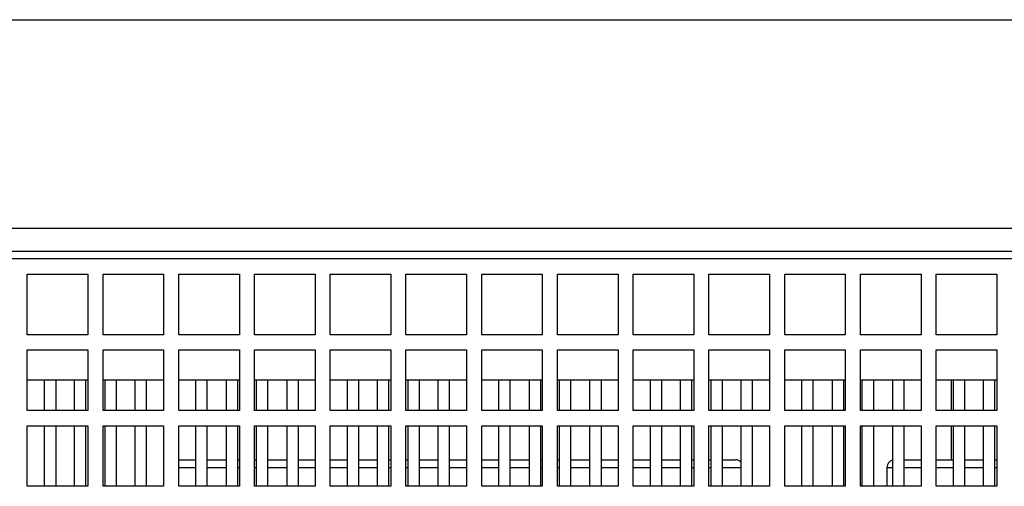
# Model space of a CAD drawing. Header units: millimetres. Extents: x 0 to 2000, y 0 to 2200.
# Tile 52 of 54: x 1246 to 1376, y 2138 to 2200. Entities that reach past the tile are written whole.
import ezdxf

# ---------------------------------------------------------------- set-up
doc = ezdxf.new("R2010")
doc.units = ezdxf.units.MM
doc.header["$LTSCALE"] = 143.407407
doc.layers.get('0').update_dxf_attribs({"linetype": 'CONTINUOUS'})
for name, color, linetype in [('00_COMPONENTS', 7, 'CONTINUOUS'), ('_1781323', 7, 'CONTINUOUS'), ('_1790778', 7, 'CONTINUOUS')]:
    doc.layers.add(name, color=color, linetype=linetype)

msp = doc.modelspace()

# ---------------------------------------------------------------- linework, layer by layer
at = {"color": 7, "linetype": 'CONTINUOUS'}
msp.add_line((0, 2200), (2000, 2200), dxfattribs=at)
msp.add_line((0, 2200), (2000, 2200), dxfattribs=at)
at = {"layer": '00_COMPONENTS', "color": 7, "linetype": 'CONTINUOUS'}
for p, q in [((1473.39, 2172.43), (1039.39, 2172.43)), ((1473.39, 2169.43), (1039.39, 2169.43)), ((1437.39, 2168.43), (1075.39, 2168.43)), ((1247.39, 2158.43), (1247.39, 2166.43)), ((1247.39, 2166.43), (1255.39, 2166.43)), ((1255.39, 2166.43), (1255.39, 2158.43)), ((1257.39, 2158.43), (1257.39, 2166.43)), ((1257.39, 2166.43), (1265.39, 2166.43)), ((1265.39, 2166.43), (1265.39, 2158.43)), ((1267.39, 2158.43), (1267.39, 2166.43)), ((1267.39, 2166.43), (1275.39, 2166.43)), ((1275.39, 2166.43), (1275.39, 2158.43)), ((1277.39, 2158.43), (1277.39, 2166.43)), ((1277.39, 2166.43), (1285.39, 2166.43)), ((1285.39, 2166.43), (1285.39, 2158.43)), ((1287.39, 2158.43), (1287.39, 2166.43)), ((1287.39, 2166.43), (1295.39, 2166.43)), ((1295.39, 2166.43), (1295.39, 2158.43)), ((1297.39, 2158.43), (1297.39, 2166.43)), ((1297.39, 2166.43), (1305.39, 2166.43)), ((1305.39, 2166.43), (1305.39, 2158.43)), ((1307.39, 2158.43), (1307.39, 2166.43)), ((1307.39, 2166.43), (1315.39, 2166.43)), ((1315.39, 2166.43), (1315.39, 2158.43)), ((1317.39, 2158.43), (1317.39, 2166.43)), ((1317.39, 2166.43), (1325.39, 2166.43)), ((1325.39, 2166.43), (1325.39, 2158.43)), ((1327.39, 2158.43), (1327.39, 2166.43)), ((1327.39, 2166.43), (1335.39, 2166.43)), ((1335.39, 2166.43), (1335.39, 2158.43)), ((1337.39, 2158.43), (1337.39, 2166.43)), ((1337.39, 2166.43), (1345.39, 2166.43)), ((1345.39, 2166.43), (1345.39, 2158.43)), ((1347.39, 2158.43), (1347.39, 2166.43)), ((1347.39, 2166.43), (1355.39, 2166.43)), ((1355.39, 2166.43), (1355.39, 2158.43)), ((1357.39, 2158.43), (1357.39, 2166.43)), ((1357.39, 2166.43), (1365.39, 2166.43)), ((1365.39, 2166.43), (1365.39, 2158.43)), ((1367.39, 2158.43), (1367.39, 2166.43)), ((1367.39, 2166.43), (1375.39, 2166.43)), ((1375.39, 2166.43), (1375.39, 2158.43)), ((1255.39, 2158.43), (1247.39, 2158.43)), ((1265.39, 2158.43), (1257.39, 2158.43)), ((1275.39, 2158.43), (1267.39, 2158.43)), ((1285.39, 2158.43), (1277.39, 2158.43)), ((1295.39, 2158.43), (1287.39, 2158.43)), ((1305.39, 2158.43), (1297.39, 2158.43)), ((1315.39, 2158.43), (1307.39, 2158.43)), ((1325.39, 2158.43), (1317.39, 2158.43)), ((1335.39, 2158.43), (1327.39, 2158.43)), ((1345.39, 2158.43), (1337.39, 2158.43)), ((1355.39, 2158.43), (1347.39, 2158.43)), ((1365.39, 2158.43), (1357.39, 2158.43)), ((1375.39, 2158.43), (1367.39, 2158.43)), ((1247.39, 2148.43), (1247.39, 2156.43)), ((1247.39, 2156.43), (1255.39, 2156.43)), ((1255.39, 2156.43), (1255.39, 2148.43)), ((1257.39, 2148.43), (1257.39, 2156.43)), ((1257.39, 2156.43), (1265.39, 2156.43)), ((1265.39, 2156.43), (1265.39, 2148.43)), ((1267.39, 2148.43), (1267.39, 2156.43)), ((1267.39, 2156.43), (1275.39, 2156.43)), ((1275.39, 2156.43), (1275.39, 2148.43)), ((1277.39, 2148.43), (1277.39, 2156.43)), ((1277.39, 2156.43), (1285.39, 2156.43)), ((1285.39, 2156.43), (1285.39, 2148.43)), ((1287.39, 2148.43), (1287.39, 2156.43)), ((1287.39, 2156.43), (1295.39, 2156.43)), ((1295.39, 2156.43), (1295.39, 2148.43)), ((1297.39, 2148.43), (1297.39, 2156.43)), ((1297.39, 2156.43), (1305.39, 2156.43)), ((1305.39, 2156.43), (1305.39, 2148.43)), ((1307.39, 2148.43), (1307.39, 2156.43)), ((1307.39, 2156.43), (1315.39, 2156.43)), ((1315.39, 2156.43), (1315.39, 2148.43)), ((1317.39, 2148.43), (1317.39, 2156.43)), ((1317.39, 2156.43), (1325.39, 2156.43)), ((1325.39, 2156.43), (1325.39, 2148.43)), ((1327.39, 2148.43), (1327.39, 2156.43)), ((1327.39, 2156.43), (1335.39, 2156.43)), ((1335.39, 2156.43), (1335.39, 2148.43)), ((1337.39, 2148.43), (1337.39, 2156.43)), ((1337.39, 2156.43), (1345.39, 2156.43)), ((1345.39, 2156.43), (1345.39, 2148.43)), ((1347.39, 2148.43), (1347.39, 2156.43)), ((1347.39, 2156.43), (1355.39, 2156.43)), ((1355.39, 2156.43), (1355.39, 2148.43)), ((1357.39, 2148.43), (1357.39, 2156.43)), ((1357.39, 2156.43), (1365.39, 2156.43)), ((1365.39, 2156.43), (1365.39, 2148.43)), ((1367.39, 2148.43), (1367.39, 2156.43)), ((1367.39, 2156.43), (1375.39, 2156.43)), ((1375.39, 2156.43), (1375.39, 2148.43)), ((1255.39, 2152.43), (1247.39, 2152.43)), ((1265.39, 2152.43), (1257.39, 2152.43)), ((1275.39, 2152.43), (1267.39, 2152.43)), ((1285.39, 2152.43), (1277.39, 2152.43)), ((1295.39, 2152.43), (1287.39, 2152.43)), ((1305.39, 2152.43), (1297.39, 2152.43)), ((1315.39, 2152.43), (1307.39, 2152.43)), ((1325.39, 2152.43), (1317.39, 2152.43)), ((1335.39, 2152.43), (1327.39, 2152.43)), ((1345.39, 2152.43), (1337.39, 2152.43)), ((1355.39, 2152.43), (1347.39, 2152.43)), ((1365.39, 2152.43), (1357.39, 2152.43)), ((1375.39, 2152.43), (1367.39, 2152.43)), ((1369.39, 2152.43), (1369.39, 2148.43)), ((1255.39, 2148.43), (1247.39, 2148.43)), ((1265.39, 2148.43), (1257.39, 2148.43)), ((1275.39, 2148.43), (1267.39, 2148.43)), ((1285.39, 2148.43), (1277.39, 2148.43)), ((1295.39, 2148.43), (1287.39, 2148.43)), ((1305.39, 2148.43), (1297.39, 2148.43)), ((1315.39, 2148.43), (1307.39, 2148.43)), ((1325.39, 2148.43), (1317.39, 2148.43)), ((1335.39, 2148.43), (1327.39, 2148.43)), ((1345.39, 2148.43), (1337.39, 2148.43)), ((1355.39, 2148.43), (1347.39, 2148.43)), ((1365.39, 2148.43), (1357.39, 2148.43)), ((1375.39, 2148.43), (1367.39, 2148.43)), ((1247.39, 2138.43), (1247.39, 2146.43)), ((1247.39, 2146.43), (1255.39, 2146.43)), ((1255.39, 2146.43), (1255.39, 2138.43)), ((1257.39, 2138.43), (1257.39, 2146.43)), ((1257.39, 2146.43), (1265.39, 2146.43)), ((1265.39, 2146.43), (1265.39, 2138.43)), ((1267.39, 2138.43), (1267.39, 2146.43)), ((1267.39, 2146.43), (1275.39, 2146.43)), ((1275.39, 2146.43), (1275.39, 2138.43)), ((1277.39, 2138.43), (1277.39, 2146.43)), ((1277.39, 2146.43), (1285.39, 2146.43)), ((1285.39, 2146.43), (1285.39, 2138.43)), ((1287.39, 2138.43), (1287.39, 2146.43)), ((1287.39, 2146.43), (1295.39, 2146.43)), ((1295.39, 2146.43), (1295.39, 2138.43)), ((1297.39, 2138.43), (1297.39, 2146.43)), ((1297.39, 2146.43), (1305.39, 2146.43)), ((1305.39, 2146.43), (1305.39, 2138.43)), ((1307.39, 2138.43), (1307.39, 2146.43)), ((1307.39, 2146.43), (1315.39, 2146.43)), ((1315.39, 2146.43), (1315.39, 2138.43)), ((1317.39, 2138.43), (1317.39, 2146.43)), ((1317.39, 2146.43), (1325.39, 2146.43)), ((1325.39, 2146.43), (1325.39, 2138.43)), ((1327.39, 2138.43), (1327.39, 2146.43)), ((1327.39, 2146.43), (1335.39, 2146.43)), ((1335.39, 2146.43), (1335.39, 2138.43)), ((1337.39, 2138.43), (1337.39, 2146.43)), ((1337.39, 2146.43), (1345.39, 2146.43)), ((1345.39, 2146.43), (1345.39, 2138.43)), ((1347.39, 2138.43), (1347.39, 2146.43)), ((1347.39, 2146.43), (1355.39, 2146.43)), ((1355.39, 2146.43), (1355.39, 2138.43)), ((1357.39, 2138.43), (1357.39, 2146.43)), ((1357.39, 2146.43), (1365.39, 2146.43)), ((1365.39, 2146.43), (1365.39, 2138.43)), ((1367.39, 2138.43), (1367.39, 2146.43)), ((1367.39, 2146.43), (1375.39, 2146.43)), ((1369.39, 2146.43), (1369.39, 2141.93)), ((1375.39, 2146.43), (1375.39, 2138.43)), ((1255.39, 2138.43), (1247.39, 2138.43)), ((1265.39, 2138.43), (1257.39, 2138.43)), ((1275.39, 2138.43), (1267.39, 2138.43)), ((1285.39, 2138.43), (1277.39, 2138.43)), ((1295.39, 2138.43), (1287.39, 2138.43)), ((1305.39, 2138.43), (1297.39, 2138.43)), ((1315.39, 2138.43), (1307.39, 2138.43)), ((1325.39, 2138.43), (1317.39, 2138.43)), ((1335.39, 2138.43), (1327.39, 2138.43)), ((1345.39, 2138.43), (1337.39, 2138.43)), ((1355.39, 2138.43), (1347.39, 2138.43)), ((1365.39, 2138.43), (1357.39, 2138.43)), ((1375.39, 2138.43), (1367.39, 2138.43))]:
    msp.add_line(p, q, dxfattribs=at)
at = {"layer": '_1781323', "color": 7, "linetype": 'CONTINUOUS'}
for p, q in [((1267.39, 2141.93), (1269.64, 2141.93)), ((1271.14, 2141.93), (1273.64, 2141.93)), ((1275.14, 2141.93), (1275.39, 2141.93)), ((1277.39, 2141.93), (1277.64, 2141.93)), ((1279.14, 2141.93), (1281.64, 2141.93)), ((1283.14, 2141.93), (1285.39, 2141.93)), ((1287.39, 2141.93), (1289.64, 2141.93)), ((1291.14, 2141.93), (1293.64, 2141.93)), ((1295.14, 2141.93), (1295.39, 2141.93)), ((1297.39, 2141.93), (1297.64, 2141.93)), ((1299.14, 2141.93), (1301.64, 2141.93)), ((1303.14, 2141.93), (1305.39, 2141.93)), ((1307.39, 2141.93), (1309.64, 2141.93)), ((1311.14, 2141.93), (1313.64, 2141.93)), ((1315.14, 2141.93), (1315.39, 2141.93)), ((1317.39, 2141.93), (1317.64, 2141.93)), ((1319.14, 2141.93), (1321.64, 2141.93)), ((1323.14, 2141.93), (1325.39, 2141.93)), ((1327.39, 2141.93), (1329.64, 2141.93)), ((1331.14, 2141.93), (1333.64, 2141.93)), ((1335.14, 2141.93), (1335.39, 2141.93)), ((1337.39, 2141.93), (1337.64, 2141.93)), ((1339.14, 2141.93), (1340.89, 2141.93)), ((1363.14, 2141.93), (1365.39, 2141.93)), ((1367.39, 2141.93), (1369.64, 2141.93)), ((1371.14, 2141.93), (1373.64, 2141.93)), ((1375.14, 2141.93), (1375.39, 2141.93)), ((1267.39, 2140.93), (1269.64, 2140.93)), ((1271.14, 2140.93), (1273.64, 2140.93)), ((1275.14, 2140.93), (1275.39, 2140.93)), ((1277.39, 2140.93), (1277.64, 2140.93)), ((1279.14, 2140.93), (1281.64, 2140.93)), ((1283.14, 2140.93), (1285.39, 2140.93)), ((1287.39, 2140.93), (1289.64, 2140.93)), ((1291.14, 2140.93), (1293.64, 2140.93)), ((1295.14, 2140.93), (1295.39, 2140.93)), ((1297.39, 2140.93), (1297.64, 2140.93)), ((1299.14, 2140.93), (1301.64, 2140.93)), ((1303.14, 2140.93), (1305.39, 2140.93)), ((1307.39, 2140.93), (1309.64, 2140.93)), ((1311.14, 2140.93), (1313.64, 2140.93)), ((1315.14, 2140.93), (1315.39, 2140.93)), ((1317.39, 2140.93), (1317.64, 2140.93)), ((1319.14, 2140.93), (1321.64, 2140.93)), ((1323.14, 2140.93), (1325.39, 2140.93)), ((1327.39, 2140.93), (1329.64, 2140.93)), ((1331.14, 2140.93), (1333.64, 2140.93)), ((1335.14, 2140.93), (1335.39, 2140.93)), ((1337.39, 2140.93), (1337.64, 2140.93)), ((1339.14, 2140.93), (1341.64, 2140.93)), ((1360.89, 2140.93), (1360.89, 2138.43)), ((1360.89, 2140.93), (1361.64, 2140.93)), ((1363.14, 2140.93), (1365.39, 2140.93)), ((1367.39, 2140.93), (1369.64, 2140.93)), ((1371.14, 2140.93), (1373.64, 2140.93)), ((1375.14, 2140.93), (1375.39, 2140.93))]:
    msp.add_line(p, q, dxfattribs=at)
for centre, start, end in [((1340.89, 2140.93), 41.3756, 90), ((1361.89, 2140.93), 104.4977, 180)]:
    msp.add_arc(centre, 1, start, end, dxfattribs=at)
at = {"layer": '_1790778', "color": 7, "linetype": 'CONTINUOUS'}
for p, q in [((1249.64, 2152.43), (1249.64, 2148.43)), ((1251.14, 2152.43), (1251.14, 2148.43)), ((1253.64, 2148.43), (1253.64, 2152.43)), ((1255.14, 2148.43), (1255.14, 2152.43)), ((1257.64, 2152.43), (1257.64, 2148.43)), ((1259.14, 2152.43), (1259.14, 2148.43)), ((1261.64, 2148.43), (1261.64, 2152.43)), ((1263.14, 2148.43), (1263.14, 2152.43)), ((1269.64, 2148.43), (1269.64, 2152.43)), ((1271.14, 2148.43), (1271.14, 2152.43)), ((1273.64, 2152.43), (1273.64, 2148.43)), ((1275.14, 2152.43), (1275.14, 2148.43)), ((1277.64, 2148.43), (1277.64, 2152.43)), ((1279.14, 2148.43), (1279.14, 2152.43)), ((1281.64, 2152.43), (1281.64, 2148.43)), ((1283.14, 2152.43), (1283.14, 2148.43)), ((1289.64, 2152.43), (1289.64, 2148.43)), ((1291.14, 2152.43), (1291.14, 2148.43)), ((1293.64, 2148.43), (1293.64, 2152.43)), ((1295.14, 2148.43), (1295.14, 2152.43)), ((1297.64, 2152.43), (1297.64, 2148.43)), ((1299.14, 2152.43), (1299.14, 2148.43)), ((1301.64, 2148.43), (1301.64, 2152.43)), ((1303.14, 2148.43), (1303.14, 2152.43)), ((1309.64, 2148.43), (1309.64, 2152.43)), ((1311.14, 2148.43), (1311.14, 2152.43)), ((1313.64, 2152.43), (1313.64, 2148.43)), ((1315.14, 2152.43), (1315.14, 2148.43)), ((1317.64, 2148.43), (1317.64, 2152.43)), ((1319.14, 2148.43), (1319.14, 2152.43)), ((1321.64, 2152.43), (1321.64, 2148.43)), ((1323.14, 2152.43), (1323.14, 2148.43)), ((1329.64, 2152.43), (1329.64, 2148.43)), ((1331.14, 2152.43), (1331.14, 2148.43)), ((1333.64, 2148.43), (1333.64, 2152.43)), ((1335.14, 2148.43), (1335.14, 2152.43)), ((1337.64, 2152.43), (1337.64, 2148.43)), ((1339.14, 2152.43), (1339.14, 2148.43)), ((1341.64, 2148.43), (1341.64, 2152.43)), ((1343.14, 2148.43), (1343.14, 2152.43)), ((1349.64, 2148.43), (1349.64, 2152.43)), ((1351.14, 2148.43), (1351.14, 2152.43)), ((1353.64, 2152.43), (1353.64, 2148.43)), ((1355.14, 2152.43), (1355.14, 2148.43)), ((1357.64, 2148.43), (1357.64, 2152.43)), ((1359.14, 2148.43), (1359.14, 2152.43)), ((1361.64, 2152.43), (1361.64, 2148.43)), ((1363.14, 2152.43), (1363.14, 2148.43)), ((1369.64, 2152.43), (1369.64, 2148.43)), ((1371.14, 2152.43), (1371.14, 2148.43)), ((1373.64, 2148.43), (1373.64, 2152.43)), ((1375.14, 2148.43), (1375.14, 2152.43)), ((1249.64, 2146.43), (1249.64, 2138.43)), ((1251.14, 2146.43), (1251.14, 2138.43)), ((1253.64, 2138.43), (1253.64, 2146.43)), ((1255.14, 2138.43), (1255.14, 2146.43)), ((1257.64, 2146.43), (1257.64, 2138.43)), ((1259.14, 2146.43), (1259.14, 2138.43)), ((1261.64, 2138.43), (1261.64, 2146.43)), ((1263.14, 2138.43), (1263.14, 2146.43)), ((1269.64, 2138.43), (1269.64, 2146.43)), ((1271.14, 2138.43), (1271.14, 2146.43)), ((1273.64, 2146.43), (1273.64, 2138.43)), ((1275.14, 2146.43), (1275.14, 2138.43)), ((1277.64, 2138.43), (1277.64, 2146.43)), ((1279.14, 2138.43), (1279.14, 2146.43)), ((1281.64, 2146.43), (1281.64, 2138.43)), ((1283.14, 2146.43), (1283.14, 2138.43)), ((1289.64, 2146.43), (1289.64, 2138.43)), ((1291.14, 2146.43), (1291.14, 2138.43)), ((1293.64, 2138.43), (1293.64, 2146.43)), ((1295.14, 2138.43), (1295.14, 2146.43)), ((1297.64, 2146.43), (1297.64, 2138.43)), ((1299.14, 2146.43), (1299.14, 2138.43)), ((1301.64, 2138.43), (1301.64, 2146.43)), ((1303.14, 2138.43), (1303.14, 2146.43)), ((1309.64, 2138.43), (1309.64, 2146.43)), ((1311.14, 2138.43), (1311.14, 2146.43)), ((1313.64, 2146.43), (1313.64, 2138.43)), ((1315.14, 2146.43), (1315.14, 2138.43)), ((1317.64, 2138.43), (1317.64, 2146.43)), ((1319.14, 2138.43), (1319.14, 2146.43)), ((1321.64, 2146.43), (1321.64, 2138.43)), ((1323.14, 2146.43), (1323.14, 2138.43)), ((1329.64, 2146.43), (1329.64, 2138.43)), ((1331.14, 2146.43), (1331.14, 2138.43)), ((1333.64, 2138.43), (1333.64, 2146.43)), ((1335.14, 2138.43), (1335.14, 2146.43)), ((1337.64, 2146.43), (1337.64, 2138.43)), ((1339.14, 2146.43), (1339.14, 2138.43)), ((1341.64, 2138.43), (1341.64, 2146.43)), ((1343.14, 2138.43), (1343.14, 2146.43)), ((1349.64, 2138.43), (1349.64, 2146.43)), ((1351.14, 2138.43), (1351.14, 2146.43)), ((1353.64, 2146.43), (1353.64, 2138.43)), ((1355.14, 2146.43), (1355.14, 2138.43)), ((1357.64, 2138.43), (1357.64, 2146.43)), ((1359.14, 2138.43), (1359.14, 2146.43)), ((1361.64, 2146.43), (1361.64, 2138.43)), ((1363.14, 2146.43), (1363.14, 2138.43)), ((1369.64, 2146.43), (1369.64, 2138.43)), ((1371.14, 2146.43), (1371.14, 2138.43)), ((1373.64, 2138.43), (1373.64, 2146.43)), ((1375.14, 2138.43), (1375.14, 2146.43))]:
    msp.add_line(p, q, dxfattribs=at)

doc.saveas('drawing.dxf')
